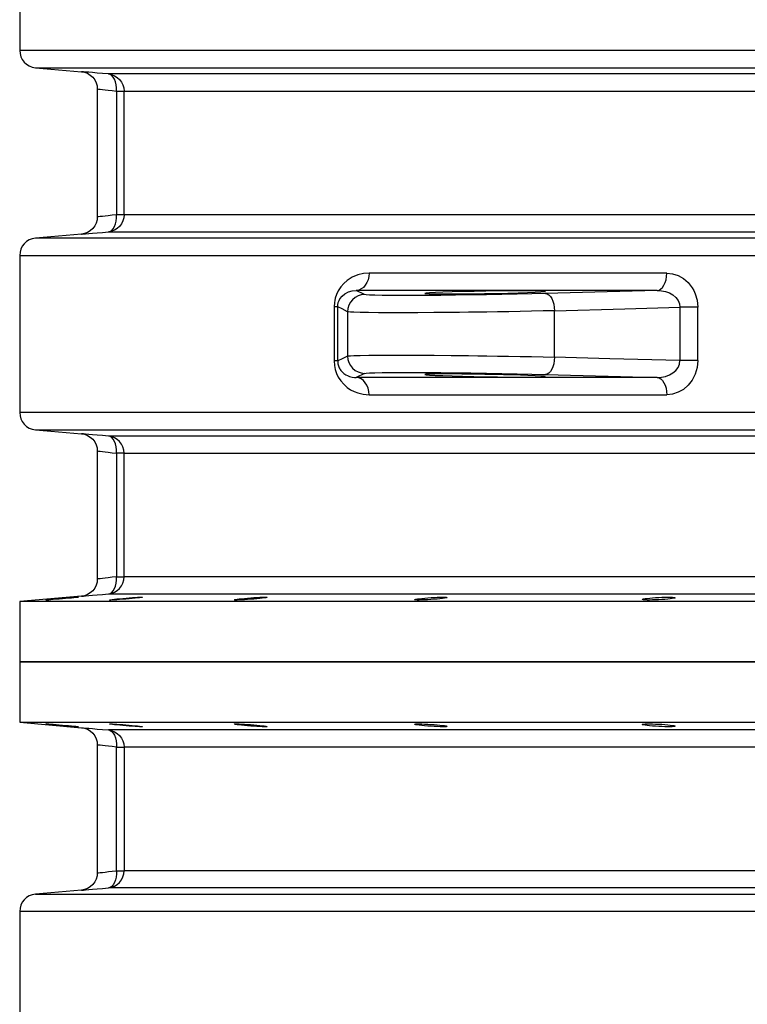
# Model space of a CAD drawing. Header units: millimetres. Extents: x 196 to 1773810, y -221320 to 153872.
# Tile 156 of 256: x 1163075 to 1163496, y -201844 to -201272. Entities that reach past the tile are written whole.
import ezdxf

# ---------------------------------------------------------------- set-up
doc = ezdxf.new("R2010")
doc.units = ezdxf.units.MM
doc.layers.add('00_Основной', color=163, linetype='Continuous', lineweight=40)

msp = doc.modelspace()

# ---------------------------------------------------------------- linework, layer by layer
at = {"layer": '00_Основной', "color": 252, "lineweight": 25, "ltscale": 10}
for p, q in [((1163074.68, -201199.16, 0.2), (1163074.68, -201290.35, 0.2)), ((1163083.81, -201300.31, 0.2), (1163110.55, -201302.64, 0.2)), ((1163119.67, -201312.56, 0.2), (1163119.67, -201386.95, 0.2)), ((1163130.76, -201313.91, 0.2), (1163130.76, -201385.6, 0.2)), ((1163135.18, -201385.6, 0.2), (1163135.18, -201313.91, 0.2)), ((1163110.55, -201396.85, 0.2), (1163083.81, -201399.2, 0.2)), ((1163074.68, -201409.16, 0.2), (1163074.68, -201500.33, 0.2)), ((1163274.53, -201431.9, 0.2), (1163269.68, -201429.51, 0.2)), ((1163256.91, -201439.09, 0.2), (1163256.91, -201470.4, 0.2)), ((1163259, -201470.4, 0.2), (1163259, -201439.09, 0.2)), ((1163264.72, -201441.9, 0.2), (1163264.72, -201467.61, 0.2)), ((1163384.68, -201468.22, 0.2), (1163384.68, -201441.28, 0.2)), ((1163457.3, -201439.29, 0.2), (1163457.3, -201470.22, 0.2)), ((1163467.78, -201470.22, 0.2), (1163467.78, -201439.29, 0.2)), ((1163274.53, -201477.62, 0.2), (1163269.68, -201480, 0.2)), ((1163083.81, -201510.3, 0.2), (1163110.55, -201512.64, 0.2)), ((1163119.67, -201522.56, 0.2), (1163119.67, -201596.95, 0.2)), ((1163130.76, -201523.91, 0.2), (1163130.76, -201595.58, 0.2)), ((1163135.18, -201595.58, 0.2), (1163135.18, -201523.91, 0.2)), ((1163110.55, -201606.86, 0.2), (1163074.68, -201610, 0.2)), ((1163074.68, -201610, 0.2), (1163074.68, -201645, 0.2)), ((1163074.68, -201645, 0.2), (1163074.68, -201680, 0.2)), ((1163074.68, -201680, 0.2), (1163110.55, -201683.14, 0.2)), ((1163110.55, -201777.36, 0.2), (1163083.81, -201779.7, 0.2)), ((1163074.68, -201789.67, 0.2), (1163074.68, -201880.84, 0.2))]:
    msp.add_line(p, q, dxfattribs=at)
at = {"layer": '00_Основной', "color": 252, "lineweight": 25, "ltscale": 10, "elevation": 0.2}
for points in [[(1163074.68, -201290.35), (1163074.85, -201292.18), (1163075.35, -201293.96), (1163076.19, -201295.62), (1163077.3, -201297.09), (1163078.67, -201298.33), (1163080.25, -201299.31), (1163081.99, -201299.97), (1163083.81, -201300.31)], [(1163509.68, -201290.35), (1163490.11, -201290.35), (1163470.85, -201290.35), (1163451.91, -201290.35), (1163433.3, -201290.35), (1163415.05, -201290.35), (1163397.17, -201290.35), (1163379.66, -201290.35), (1163362.53, -201290.35), (1163345.81, -201290.35), (1163329.5, -201290.35), (1163313.61, -201290.35), (1163298.14, -201290.35), (1163283.13, -201290.35), (1163268.56, -201290.35), (1163254.47, -201290.35), (1163240.84, -201290.35), (1163227.68, -201290.35), (1163215.04, -201290.35), (1163202.88, -201290.35), (1163191.24, -201290.35), (1163180.1, -201290.35), (1163169.5, -201290.35), (1163159.43, -201290.35), (1163149.89, -201290.35), (1163140.9, -201290.35), (1163132.46, -201290.35), (1163124.57, -201290.35), (1163117.26, -201290.35), (1163110.5, -201290.35), (1163104.32, -201290.35), (1163098.71, -201290.35), (1163093.68, -201290.35), (1163089.24, -201290.35), (1163085.39, -201290.35), (1163082.11, -201290.35), (1163079.45, -201290.35), (1163077.36, -201290.35), (1163075.86, -201290.35), (1163074.97, -201290.35), (1163074.68, -201290.35)], [(1163083.81, -201300.31), (1163084.1, -201300.31), (1163084.98, -201300.31), (1163086.46, -201300.31), (1163088.52, -201300.31), (1163091.17, -201300.31), (1163094.4, -201300.31), (1163098.21, -201300.31), (1163102.62, -201300.31), (1163107.6, -201300.31), (1163113.14, -201300.31), (1163119.25, -201300.31), (1163125.94, -201300.31), (1163133.18, -201300.31), (1163140.98, -201300.31), (1163149.34, -201300.31), (1163158.23, -201300.31), (1163167.67, -201300.31), (1163177.63, -201300.31), (1163188.13, -201300.31), (1163199.14, -201300.31), (1163210.66, -201300.31), (1163222.69, -201300.31), (1163235.2, -201300.31), (1163248.22, -201300.31), (1163261.7, -201300.31), (1163275.65, -201300.31), (1163290.07, -201300.31), (1163304.93, -201300.31), (1163320.22, -201300.31), (1163335.94, -201300.31), (1163352.09, -201300.31), (1163368.64, -201300.31), (1163385.59, -201300.31), (1163402.92, -201300.31), (1163420.61, -201300.31), (1163438.67, -201300.31), (1163457.07, -201300.31), (1163475.81, -201300.31), (1163494.88, -201300.31), (1163514.24, -201300.31)], [(1163110.55, -201302.64), (1163112.26, -201302.95), (1163113.98, -201303.58), (1163115.61, -201304.56), (1163117.05, -201305.86), (1163118.21, -201307.39), (1163119.04, -201309.1), (1163119.52, -201310.86), (1163119.67, -201312.6)], [(1163126.07, -201303.95), (1163122.66, -201303.67), (1163119.58, -201303.4), (1163116.91, -201303.17), (1163114.67, -201302.99), (1163112.89, -201302.84), (1163111.6, -201302.73), (1163110.82, -201302.66), (1163110.55, -201302.64)], [(1163507.52, -201303.95), (1163489.94, -201303.95), (1163472.65, -201303.95), (1163455.68, -201303.95), (1163439.02, -201303.95), (1163422.7, -201303.95), (1163406.72, -201303.95), (1163391.09, -201303.95), (1163375.82, -201303.95), (1163360.94, -201303.95), (1163346.41, -201303.95), (1163332.3, -201303.95), (1163318.59, -201303.95), (1163305.27, -201303.95), (1163292.38, -201303.95), (1163279.92, -201303.95), (1163267.89, -201303.95), (1163256.3, -201303.95), (1163245.17, -201303.95), (1163234.5, -201303.95), (1163224.28, -201303.95), (1163214.55, -201303.95), (1163205.29, -201303.95), (1163196.51, -201303.95), (1163188.22, -201303.95), (1163180.42, -201303.95), (1163173.13, -201303.95), (1163166.34, -201303.95), (1163160.06, -201303.95), (1163154.3, -201303.95), (1163149.06, -201303.95), (1163144.33, -201303.95), (1163140.14, -201303.95), (1163136.46, -201303.95), (1163133.31, -201303.95), (1163130.7, -201303.95), (1163128.62, -201303.95), (1163127.07, -201303.95), (1163126.07, -201303.95)], [(1163126.07, -201303.95), (1163127.89, -201304.29), (1163129.61, -201304.95), (1163131.19, -201305.91), (1163132.56, -201307.17), (1163133.68, -201308.64), (1163134.51, -201310.28), (1163135.02, -201312.08), (1163135.18, -201313.91)], [(1163130.76, -201313.91), (1163130.77, -201312.04), (1163130.58, -201310.22), (1163130.19, -201308.53), (1163129.64, -201307.04), (1163128.9, -201305.8), (1163128.06, -201304.85), (1163127.08, -201304.23), (1163126.07, -201303.95)], [(1163119.67, -201312.6), (1163119.86, -201312.63), (1163120.41, -201312.68), (1163121.33, -201312.8), (1163122.63, -201312.95), (1163124.14, -201313.13), (1163126, -201313.35), (1163128.21, -201313.61), (1163130.76, -201313.91)], [(1163130.76, -201313.91), (1163131.7, -201313.91), (1163132.55, -201313.91), (1163133.29, -201313.91), (1163133.93, -201313.91), (1163134.44, -201313.91), (1163134.83, -201313.91), (1163135.07, -201313.91), (1163135.18, -201313.91)], [(1163135.18, -201313.91), (1163136.19, -201313.91), (1163137.71, -201313.91), (1163139.77, -201313.91), (1163142.35, -201313.91), (1163145.47, -201313.91), (1163149.1, -201313.91), (1163153.26, -201313.91), (1163157.93, -201313.91), (1163163.11, -201313.91), (1163168.81, -201313.91), (1163175.02, -201313.91), (1163181.74, -201313.91), (1163188.95, -201313.91), (1163196.65, -201313.91), (1163204.84, -201313.91), (1163213.52, -201313.91), (1163222.67, -201313.91), (1163232.31, -201313.91), (1163242.41, -201313.91), (1163252.97, -201313.91), (1163263.98, -201313.91), (1163275.43, -201313.91), (1163287.33, -201313.91), (1163299.65, -201313.91), (1163312.39, -201313.91), (1163325.56, -201313.91), (1163339.12, -201313.91), (1163353.09, -201313.91), (1163367.44, -201313.91), (1163382.17, -201313.91), (1163397.26, -201313.91), (1163412.72, -201313.91), (1163428.53, -201313.91), (1163444.66, -201313.91), (1163461.12, -201313.91), (1163477.92, -201313.91), (1163495, -201313.91), (1163512.39, -201313.91)], [(1163119.67, -201386.91), (1163119.52, -201388.63), (1163119.04, -201390.41), (1163118.21, -201392.12), (1163117.05, -201393.65), (1163115.61, -201394.95), (1163113.98, -201395.92), (1163112.26, -201396.56), (1163110.55, -201396.85)], [(1163130.76, -201385.6), (1163128.21, -201385.89), (1163126.01, -201386.16), (1163124.15, -201386.37), (1163122.63, -201386.56), (1163121.34, -201386.71), (1163120.41, -201386.81), (1163119.86, -201386.88), (1163119.67, -201386.91), (1163119.67, -201386.91)], [(1163135.18, -201385.6), (1163135.02, -201387.43), (1163134.51, -201389.21), (1163133.68, -201390.87), (1163132.56, -201392.34), (1163131.19, -201393.58), (1163129.61, -201394.56), (1163127.89, -201395.22), (1163126.07, -201395.56)], [(1163126.07, -201395.56), (1163127.08, -201395.28), (1163128.06, -201394.66), (1163128.9, -201393.7), (1163129.64, -201392.46), (1163130.19, -201390.97), (1163130.58, -201389.29), (1163130.77, -201387.47), (1163130.76, -201385.6)], [(1163135.18, -201385.6), (1163135.07, -201385.6), (1163134.83, -201385.6), (1163134.44, -201385.6), (1163133.93, -201385.6), (1163133.29, -201385.6), (1163132.55, -201385.6), (1163131.7, -201385.6), (1163130.76, -201385.6)], [(1163512.39, -201385.6), (1163495, -201385.6), (1163477.92, -201385.6), (1163461.12, -201385.6), (1163444.66, -201385.6), (1163428.53, -201385.6), (1163412.72, -201385.6), (1163397.26, -201385.6), (1163382.17, -201385.6), (1163367.44, -201385.6), (1163353.09, -201385.6), (1163339.12, -201385.6), (1163325.56, -201385.6), (1163312.39, -201385.6), (1163299.65, -201385.6), (1163287.33, -201385.6), (1163275.43, -201385.6), (1163263.98, -201385.6), (1163252.97, -201385.6), (1163242.41, -201385.6), (1163232.31, -201385.6), (1163222.67, -201385.6), (1163213.52, -201385.6), (1163204.84, -201385.6), (1163196.65, -201385.6), (1163188.95, -201385.6), (1163181.74, -201385.6), (1163175.02, -201385.6), (1163168.81, -201385.6), (1163163.11, -201385.6), (1163157.93, -201385.6), (1163153.26, -201385.6), (1163149.1, -201385.6), (1163145.47, -201385.6), (1163142.35, -201385.6), (1163139.77, -201385.6), (1163137.71, -201385.6), (1163136.19, -201385.6), (1163135.18, -201385.6)], [(1163110.55, -201396.85), (1163110.55, -201396.85), (1163110.82, -201396.84), (1163111.59, -201396.77), (1163112.89, -201396.67), (1163114.68, -201396.52), (1163116.91, -201396.34), (1163119.58, -201396.11), (1163122.66, -201395.84), (1163126.07, -201395.56)], [(1163126.07, -201395.56), (1163127.07, -201395.56), (1163128.62, -201395.56), (1163130.7, -201395.56), (1163133.31, -201395.56), (1163136.46, -201395.56), (1163140.14, -201395.56), (1163144.33, -201395.56), (1163149.06, -201395.56), (1163154.3, -201395.56), (1163160.06, -201395.56), (1163166.34, -201395.56), (1163173.13, -201395.56), (1163180.42, -201395.56), (1163188.22, -201395.56), (1163196.51, -201395.56), (1163205.29, -201395.56), (1163214.55, -201395.56), (1163224.28, -201395.56), (1163234.5, -201395.56), (1163245.17, -201395.56), (1163256.3, -201395.56), (1163267.89, -201395.56), (1163279.92, -201395.56), (1163292.38, -201395.56), (1163305.27, -201395.56), (1163318.59, -201395.56), (1163332.3, -201395.56), (1163346.41, -201395.56), (1163360.94, -201395.56), (1163375.82, -201395.56), (1163391.09, -201395.56), (1163406.72, -201395.56), (1163422.7, -201395.56), (1163439.02, -201395.56), (1163455.68, -201395.56), (1163472.65, -201395.56), (1163489.94, -201395.56), (1163507.52, -201395.56)], [(1163083.81, -201399.2), (1163081.99, -201399.54), (1163080.25, -201400.2), (1163078.67, -201401.16), (1163077.3, -201402.4), (1163076.19, -201403.88), (1163075.35, -201405.54), (1163074.85, -201407.33), (1163074.68, -201409.16)], [(1163512.46, -201399.2), (1163493.03, -201399.2), (1163473.92, -201399.2), (1163455.13, -201399.2), (1163436.67, -201399.2), (1163418.58, -201399.2), (1163400.84, -201399.2), (1163383.47, -201399.2), (1163366.51, -201399.2), (1163349.93, -201399.2), (1163333.77, -201399.2), (1163318.03, -201399.2), (1163302.73, -201399.2), (1163287.87, -201399.2), (1163273.46, -201399.2), (1163259.52, -201399.2), (1163246.04, -201399.2), (1163233.06, -201399.2), (1163220.57, -201399.2), (1163208.57, -201399.2), (1163197.09, -201399.2), (1163186.13, -201399.2), (1163175.68, -201399.2), (1163165.78, -201399.2), (1163156.39, -201399.2), (1163147.58, -201399.2), (1163139.3, -201399.2), (1163131.59, -201399.2), (1163124.43, -201399.2), (1163117.84, -201399.2), (1163111.81, -201399.2), (1163106.38, -201399.2), (1163101.52, -201399.2), (1163097.24, -201399.2), (1163093.56, -201399.2), (1163090.45, -201399.2), (1163087.94, -201399.2), (1163086.02, -201399.2), (1163084.69, -201399.2), (1163083.96, -201399.2), (1163083.81, -201399.2)], [(1163074.68, -201409.16), (1163074.83, -201409.16), (1163075.58, -201409.16), (1163076.92, -201409.16), (1163078.85, -201409.16), (1163081.39, -201409.16), (1163084.54, -201409.16), (1163088.26, -201409.16), (1163092.58, -201409.16), (1163097.51, -201409.16), (1163103, -201409.16), (1163109.08, -201409.16), (1163115.74, -201409.16), (1163122.98, -201409.16), (1163130.77, -201409.16), (1163139.14, -201409.16), (1163148.06, -201409.16), (1163157.52, -201409.16), (1163167.54, -201409.16), (1163178.09, -201409.16), (1163189.17, -201409.16), (1163200.79, -201409.16), (1163212.91, -201409.16), (1163225.54, -201409.16), (1163238.66, -201409.16), (1163252.26, -201409.16), (1163266.36, -201409.16), (1163280.91, -201409.16), (1163295.94, -201409.16), (1163311.4, -201409.16), (1163327.31, -201409.16), (1163343.65, -201409.16), (1163360.38, -201409.16), (1163377.54, -201409.16), (1163395.08, -201409.16), (1163413, -201409.16), (1163431.31, -201409.16), (1163449.95, -201409.16), (1163468.94, -201409.16), (1163488.26, -201409.16), (1163507.89, -201409.16)], [(1163277.15, -201419.5), (1163273.86, -201419.77), (1163270.66, -201420.54), (1163267.44, -201421.88), (1163264.53, -201423.75), (1163262.51, -201425.52), (1163260.77, -201427.52), (1163259.34, -201429.73), (1163258.33, -201431.82), (1163257.58, -201434.07), (1163257.29, -201435.32), (1163257.07, -201436.58), (1163256.91, -201439.09)], [(1163277.15, -201419.5), (1163277.02, -201421.42), (1163276.59, -201423.27), (1163275.9, -201424.98), (1163274.98, -201426.49), (1163273.86, -201427.73), (1163272.56, -201428.68), (1163271.16, -201429.27), (1163269.68, -201429.51)], [(1163449.74, -201419.5), (1163435.02, -201419.5), (1163420.51, -201419.5), (1163406.23, -201419.5), (1163392.19, -201419.5), (1163378.39, -201419.5), (1163364.82, -201419.5), (1163351.51, -201419.5), (1163338.44, -201419.5), (1163325.64, -201419.5), (1163313.11, -201419.5), (1163300.85, -201419.5), (1163288.86, -201419.5), (1163277.15, -201419.5)], [(1163444.19, -201429.51), (1163445.28, -201429.27), (1163446.32, -201428.68), (1163447.28, -201427.73), (1163448.11, -201426.49), (1163448.8, -201424.98), (1163449.31, -201423.27), (1163449.62, -201421.42), (1163449.74, -201419.5)], [(1163449.74, -201419.5), (1163453.1, -201419.86), (1163456.34, -201420.9), (1163459.43, -201422.62), (1163462.15, -201424.98), (1163464.51, -201427.96), (1163465.47, -201429.62), (1163466.27, -201431.4), (1163467.4, -201435.25), (1163467.78, -201439.29)], [(1163259, -201439.09), (1163259.08, -201437.81), (1163259.35, -201436.56), (1163259.76, -201435.44), (1163260.28, -201434.42), (1163261.56, -201432.76), (1163263.03, -201431.48), (1163265.16, -201430.33), (1163267.39, -201429.69), (1163269.68, -201429.51)], [(1163274.53, -201431.9), (1163272.61, -201432.12), (1163270.76, -201432.71), (1163269.07, -201433.64), (1163267.59, -201434.89), (1163266.38, -201436.4), (1163265.47, -201438.12), (1163264.91, -201439.97), (1163264.72, -201441.9)], [(1163444.19, -201429.51), (1163429.3, -201429.51), (1163414.64, -201429.51), (1163400.2, -201429.51), (1163386.01, -201429.51), (1163372.04, -201429.51), (1163358.32, -201429.51), (1163344.86, -201429.51), (1163331.65, -201429.51), (1163318.71, -201429.51), (1163306.04, -201429.51), (1163293.64, -201429.51), (1163281.52, -201429.51), (1163269.68, -201429.51)], [(1163379.52, -201431.29), (1163371.45, -201431.5), (1163362.98, -201431.7), (1163354.16, -201431.87), (1163345.16, -201432.04), (1163336.17, -201432.16), (1163327.29, -201432.28), (1163318.76, -201432.36), (1163310.6, -201432.42), (1163303.01, -201432.44), (1163296.12, -201432.44), (1163290.03, -201432.43), (1163284.82, -201432.38), (1163280.61, -201432.29), (1163277.47, -201432.17), (1163275.43, -201432.05), (1163274.53, -201431.9)], [(1163444.19, -201429.51), (1163407.98, -201430.5), (1163379.52, -201431.29)], [(1163379.52, -201431.29), (1163380.49, -201431.5), (1163381.44, -201432.08), (1163382.31, -201433.01), (1163383.09, -201434.25), (1163383.72, -201435.76), (1163384.22, -201437.48), (1163384.54, -201439.34), (1163384.68, -201441.28)], [(1163444.19, -201429.51), (1163446.63, -201429.66), (1163449, -201430.14), (1163451.23, -201430.98), (1163453.25, -201432.14), (1163454.95, -201433.6), (1163456.26, -201435.32), (1163457.04, -201437.25), (1163457.3, -201439.29)], [(1163259, -201439.09), (1163258.94, -201439.09), (1163258.81, -201439.09), (1163258.64, -201439.09), (1163258.4, -201439.09), (1163258.11, -201439.09), (1163257.76, -201439.09), (1163257.36, -201439.09), (1163256.91, -201439.09)], [(1163264.72, -201441.9), (1163261.51, -201440.28), (1163259, -201439.09)], [(1163384.68, -201441.28), (1163378.06, -201441.43), (1163371.37, -201441.58), (1163364.69, -201441.72), (1163358.1, -201441.83), (1163351.62, -201441.93), (1163345.34, -201442.03), (1163340.14, -201442.1), (1163334.86, -201442.17), (1163329.66, -201442.22), (1163324.57, -201442.28), (1163314.74, -201442.36), (1163305.51, -201442.42), (1163297.02, -201442.45), (1163289.38, -201442.45), (1163282.68, -201442.42), (1163276.83, -201442.36), (1163271.99, -201442.3), (1163268.28, -201442.18), (1163266.49, -201442.1), (1163265.3, -201442), (1163264.72, -201441.9)], [(1163384.68, -201441.28), (1163425.35, -201440.16), (1163457.3, -201439.29)], [(1163467.78, -201439.29), (1163466.58, -201439.29), (1163465.3, -201439.29), (1163463.96, -201439.29), (1163462.59, -201439.29), (1163461.21, -201439.29), (1163459.85, -201439.29), (1163458.54, -201439.29), (1163457.3, -201439.29)], [(1163264.72, -201467.61), (1163265.29, -201467.49), (1163266.49, -201467.41), (1163268.28, -201467.33), (1163272.04, -201467.22), (1163276.97, -201467.13), (1163282.97, -201467.09), (1163289.9, -201467.06), (1163297.6, -201467.06), (1163305.93, -201467.09), (1163315, -201467.14), (1163324.7, -201467.23), (1163329.75, -201467.28), (1163334.9, -201467.34), (1163340.14, -201467.41), (1163345.34, -201467.48), (1163351.62, -201467.57), (1163358.08, -201467.68), (1163364.69, -201467.79), (1163371.37, -201467.92), (1163378.06, -201468.06), (1163384.68, -201468.22)], [(1163256.91, -201470.4), (1163257.07, -201472.99), (1163257.58, -201475.43), (1163258.35, -201477.7), (1163259.32, -201479.74), (1163260.77, -201481.98), (1163262.49, -201483.96), (1163264.5, -201485.74), (1163266.46, -201487.07), (1163268.51, -201488.14), (1163270.64, -201488.96), (1163273.84, -201489.74), (1163277.15, -201489.99)], [(1163259, -201470.4), (1163258.94, -201470.4), (1163258.81, -201470.4), (1163258.64, -201470.4), (1163258.4, -201470.4), (1163258.11, -201470.4), (1163257.76, -201470.4), (1163257.36, -201470.4), (1163256.91, -201470.4)], [(1163264.72, -201467.61), (1163261.51, -201469.23), (1163259, -201470.4)], [(1163259, -201470.4), (1163259.02, -201471.26), (1163259.15, -201472.12), (1163259.28, -201472.69), (1163259.45, -201473.26), (1163259.64, -201473.8), (1163259.9, -201474.36), (1163260.18, -201474.89), (1163260.5, -201475.43), (1163260.87, -201475.95), (1163261.22, -201476.39), (1163261.64, -201476.82), (1163262.07, -201477.25), (1163262.57, -201477.67), (1163263.1, -201478.07), (1163263.68, -201478.43), (1163264.63, -201478.94), (1163265.88, -201479.44), (1163267.42, -201479.82), (1163268.72, -201479.97), (1163269.68, -201480)], [(1163264.72, -201467.61), (1163264.91, -201469.54), (1163265.47, -201471.39), (1163266.38, -201473.11), (1163267.59, -201474.61), (1163269.07, -201475.86), (1163270.76, -201476.8), (1163272.61, -201477.39), (1163274.53, -201477.62)], [(1163384.68, -201468.22), (1163384.54, -201470.16), (1163384.22, -201472.03), (1163383.72, -201473.75), (1163383.09, -201475.26), (1163382.31, -201476.5), (1163381.44, -201477.43), (1163380.49, -201478.01), (1163379.52, -201478.22)], [(1163457.3, -201470.22), (1163416.63, -201469.1), (1163384.68, -201468.22)], [(1163444.19, -201480), (1163446.63, -201479.84), (1163449, -201479.35), (1163451.24, -201478.52), (1163453.25, -201477.36), (1163454.95, -201475.91), (1163456.26, -201474.18), (1163457.06, -201472.25), (1163457.3, -201470.22)], [(1163467.78, -201470.22), (1163467.4, -201474.26), (1163466.27, -201478.12), (1163464.51, -201481.56), (1163462.15, -201484.54), (1163459.42, -201486.88), (1163456.34, -201488.61), (1163453.1, -201489.65), (1163449.74, -201489.99)], [(1163467.78, -201470.22), (1163466.58, -201470.22), (1163465.3, -201470.22), (1163463.96, -201470.22), (1163462.59, -201470.22), (1163461.21, -201470.22), (1163459.85, -201470.22), (1163458.54, -201470.22), (1163457.3, -201470.22)], [(1163274.53, -201477.62), (1163275.43, -201477.46), (1163277.47, -201477.32), (1163280.61, -201477.22), (1163284.82, -201477.14), (1163290.03, -201477.08), (1163296.12, -201477.05), (1163303.01, -201477.05), (1163310.6, -201477.09), (1163318.76, -201477.15), (1163327.29, -201477.23), (1163336.17, -201477.35), (1163345.16, -201477.47), (1163354.16, -201477.63), (1163362.98, -201477.81), (1163371.45, -201478.01), (1163379.52, -201478.22)], [(1163379.52, -201478.22), (1163415.74, -201479.22), (1163444.19, -201480)], [(1163444.19, -201480), (1163429.3, -201480), (1163414.64, -201480), (1163400.2, -201480), (1163386.01, -201480), (1163372.04, -201480), (1163358.32, -201480), (1163344.86, -201480), (1163331.65, -201480), (1163318.71, -201480), (1163306.04, -201480), (1163293.64, -201480), (1163281.52, -201480), (1163269.68, -201480)], [(1163277.15, -201489.99), (1163277.02, -201488.07), (1163276.59, -201486.22), (1163275.9, -201484.52), (1163274.98, -201483.02), (1163273.86, -201481.78), (1163272.56, -201480.83), (1163271.16, -201480.24), (1163269.68, -201480)], [(1163444.19, -201480), (1163445.28, -201480.24), (1163446.32, -201480.83), (1163447.28, -201481.78), (1163448.11, -201483.02), (1163448.8, -201484.52), (1163449.31, -201486.22), (1163449.62, -201488.07), (1163449.74, -201489.99)], [(1163277.15, -201489.99), (1163288.86, -201489.99), (1163300.85, -201489.99), (1163313.11, -201489.99), (1163325.64, -201489.99), (1163338.44, -201489.99), (1163351.51, -201489.99), (1163364.82, -201489.99), (1163378.39, -201489.99), (1163392.19, -201489.99), (1163406.23, -201489.99), (1163420.51, -201489.99), (1163435.02, -201489.99), (1163449.74, -201489.99)], [(1163074.68, -201500.33), (1163074.85, -201502.18), (1163075.35, -201503.96), (1163076.19, -201505.62), (1163077.3, -201507.09), (1163078.67, -201508.34), (1163080.25, -201509.31), (1163081.99, -201509.97), (1163083.81, -201510.3)], [(1163507.89, -201500.33), (1163488.26, -201500.33), (1163468.94, -201500.33), (1163449.95, -201500.33), (1163431.31, -201500.33), (1163413, -201500.33), (1163395.08, -201500.33), (1163377.54, -201500.33), (1163360.38, -201500.33), (1163343.65, -201500.33), (1163327.31, -201500.33), (1163311.4, -201500.33), (1163295.94, -201500.33), (1163280.91, -201500.33), (1163266.36, -201500.33), (1163252.26, -201500.33), (1163238.66, -201500.33), (1163225.54, -201500.33), (1163212.91, -201500.33), (1163200.79, -201500.33), (1163189.17, -201500.33), (1163178.09, -201500.33), (1163167.54, -201500.33), (1163157.52, -201500.33), (1163148.06, -201500.33), (1163139.14, -201500.33), (1163130.77, -201500.33), (1163122.98, -201500.33), (1163115.74, -201500.33), (1163109.08, -201500.33), (1163103, -201500.33), (1163097.51, -201500.33), (1163092.58, -201500.33), (1163088.26, -201500.33), (1163084.54, -201500.33), (1163081.39, -201500.33), (1163078.85, -201500.33), (1163076.92, -201500.33), (1163075.58, -201500.33), (1163074.83, -201500.33), (1163074.68, -201500.33)], [(1163083.81, -201510.3), (1163083.96, -201510.3), (1163084.69, -201510.3), (1163086.02, -201510.3), (1163087.94, -201510.3), (1163090.45, -201510.3), (1163093.56, -201510.3), (1163097.24, -201510.3), (1163101.52, -201510.3), (1163106.38, -201510.3), (1163111.81, -201510.3), (1163117.84, -201510.3), (1163124.43, -201510.3), (1163131.59, -201510.3), (1163139.3, -201510.3), (1163147.58, -201510.3), (1163156.39, -201510.3), (1163165.78, -201510.3), (1163175.68, -201510.3), (1163186.13, -201510.3), (1163197.09, -201510.3), (1163208.57, -201510.3), (1163220.57, -201510.3), (1163233.06, -201510.3), (1163246.04, -201510.3), (1163259.52, -201510.3), (1163273.46, -201510.3), (1163287.87, -201510.3), (1163302.73, -201510.3), (1163318.03, -201510.3), (1163333.77, -201510.3), (1163349.93, -201510.3), (1163366.51, -201510.3), (1163383.47, -201510.3), (1163400.84, -201510.3), (1163418.58, -201510.3), (1163436.67, -201510.3), (1163455.13, -201510.3), (1163473.92, -201510.3), (1163493.03, -201510.3), (1163512.46, -201510.3)], [(1163110.55, -201512.64), (1163112.26, -201512.95), (1163113.98, -201513.58), (1163115.61, -201514.56), (1163117.05, -201515.84), (1163118.21, -201517.39), (1163119.04, -201519.1), (1163119.52, -201520.86), (1163119.67, -201522.6)], [(1163126.07, -201513.95), (1163122.66, -201513.67), (1163119.59, -201513.4), (1163116.91, -201513.18), (1163114.67, -201512.99), (1163112.89, -201512.84), (1163111.6, -201512.72), (1163110.82, -201512.67), (1163110.55, -201512.64)], [(1163507.52, -201513.95), (1163489.94, -201513.95), (1163472.65, -201513.95), (1163455.68, -201513.95), (1163439.02, -201513.95), (1163422.7, -201513.95), (1163406.72, -201513.95), (1163391.09, -201513.95), (1163375.82, -201513.95), (1163360.94, -201513.95), (1163346.41, -201513.95), (1163332.3, -201513.95), (1163318.59, -201513.95), (1163305.27, -201513.95), (1163292.38, -201513.95), (1163279.92, -201513.95), (1163267.89, -201513.95), (1163256.3, -201513.95), (1163245.17, -201513.95), (1163234.5, -201513.95), (1163224.28, -201513.95), (1163214.55, -201513.95), (1163205.29, -201513.95), (1163196.51, -201513.95), (1163188.22, -201513.95), (1163180.42, -201513.95), (1163173.13, -201513.95), (1163166.34, -201513.95), (1163160.06, -201513.95), (1163154.3, -201513.95), (1163149.06, -201513.95), (1163144.33, -201513.95), (1163140.14, -201513.95), (1163136.46, -201513.95), (1163133.31, -201513.95), (1163130.7, -201513.95), (1163128.62, -201513.95), (1163127.07, -201513.95), (1163126.07, -201513.95)], [(1163135.18, -201523.91), (1163135.02, -201522.08), (1163134.51, -201520.29), (1163133.68, -201518.64), (1163132.56, -201517.15), (1163131.19, -201515.91), (1163129.61, -201514.95), (1163127.89, -201514.29), (1163126.07, -201513.95)], [(1163130.76, -201523.91), (1163130.77, -201522.04), (1163130.58, -201520.22), (1163130.19, -201518.53), (1163129.64, -201517.04), (1163128.9, -201515.8), (1163128.06, -201514.85), (1163127.08, -201514.23), (1163126.07, -201513.95)], [(1163119.67, -201522.6), (1163119.86, -201522.63), (1163120.41, -201522.68), (1163121.33, -201522.8), (1163122.63, -201522.95), (1163124.14, -201523.12), (1163126, -201523.35), (1163128.21, -201523.62), (1163130.76, -201523.91)], [(1163135.18, -201523.91), (1163135.07, -201523.91), (1163134.83, -201523.91), (1163134.44, -201523.91), (1163133.93, -201523.91), (1163133.29, -201523.91), (1163132.55, -201523.91), (1163131.7, -201523.91), (1163130.76, -201523.91)], [(1163135.18, -201523.91), (1163136.19, -201523.91), (1163137.71, -201523.91), (1163139.77, -201523.91), (1163142.35, -201523.91), (1163145.47, -201523.91), (1163149.1, -201523.91), (1163153.26, -201523.91), (1163157.93, -201523.91), (1163163.11, -201523.91), (1163168.81, -201523.91), (1163175.02, -201523.91), (1163181.74, -201523.91), (1163188.95, -201523.91), (1163196.65, -201523.91), (1163204.84, -201523.91), (1163213.52, -201523.91), (1163222.67, -201523.91), (1163232.31, -201523.91), (1163242.41, -201523.91), (1163252.97, -201523.91), (1163263.98, -201523.91), (1163275.43, -201523.91), (1163287.33, -201523.91), (1163299.65, -201523.91), (1163312.39, -201523.91), (1163325.56, -201523.91), (1163339.12, -201523.91), (1163353.09, -201523.91), (1163367.44, -201523.91), (1163382.17, -201523.91), (1163397.26, -201523.91), (1163412.72, -201523.91), (1163428.53, -201523.91), (1163444.66, -201523.91), (1163461.12, -201523.91), (1163477.92, -201523.91), (1163495, -201523.91), (1163512.39, -201523.91)], [(1163119.67, -201596.9), (1163119.52, -201598.63), (1163119.04, -201600.4), (1163118.21, -201602.12), (1163117.05, -201603.66), (1163115.61, -201604.95), (1163113.98, -201605.93), (1163112.26, -201606.56), (1163110.55, -201606.86)], [(1163130.76, -201595.58), (1163128.21, -201595.89), (1163126.01, -201596.15), (1163124.15, -201596.37), (1163122.63, -201596.56), (1163121.34, -201596.71), (1163120.41, -201596.81), (1163119.86, -201596.88), (1163119.67, -201596.9), (1163119.67, -201596.9)], [(1163126.07, -201605.54), (1163127.89, -201605.22), (1163129.61, -201604.56), (1163131.19, -201603.58), (1163132.56, -201602.34), (1163133.68, -201600.88), (1163134.51, -201599.21), (1163135.02, -201597.43), (1163135.18, -201595.58)], [(1163126.07, -201605.54), (1163127.08, -201605.28), (1163128.06, -201604.66), (1163128.9, -201603.7), (1163129.64, -201602.46), (1163130.19, -201600.97), (1163130.58, -201599.3), (1163130.77, -201597.48), (1163130.76, -201595.58)], [(1163130.76, -201595.58), (1163131.7, -201595.58), (1163132.55, -201595.58), (1163133.29, -201595.58), (1163133.93, -201595.58), (1163134.44, -201595.58), (1163134.83, -201595.58), (1163135.07, -201595.58), (1163135.18, -201595.58)], [(1163512.39, -201595.58), (1163495, -201595.58), (1163477.92, -201595.58), (1163461.12, -201595.58), (1163444.66, -201595.58), (1163428.53, -201595.58), (1163412.72, -201595.58), (1163397.26, -201595.58), (1163382.17, -201595.58), (1163367.44, -201595.58), (1163353.09, -201595.58), (1163339.12, -201595.58), (1163325.56, -201595.58), (1163312.39, -201595.58), (1163299.65, -201595.58), (1163287.33, -201595.58), (1163275.43, -201595.58), (1163263.98, -201595.58), (1163252.97, -201595.58), (1163242.41, -201595.58), (1163232.31, -201595.58), (1163222.67, -201595.58), (1163213.52, -201595.58), (1163204.84, -201595.58), (1163196.65, -201595.58), (1163188.95, -201595.58), (1163181.74, -201595.58), (1163175.02, -201595.58), (1163168.81, -201595.58), (1163163.11, -201595.58), (1163157.93, -201595.58), (1163153.26, -201595.58), (1163149.1, -201595.58), (1163145.47, -201595.58), (1163142.35, -201595.58), (1163139.77, -201595.58), (1163137.71, -201595.58), (1163136.19, -201595.58), (1163135.18, -201595.58)], [(1163509.68, -201610), (1163490.11, -201610), (1163470.85, -201610), (1163451.91, -201610), (1163433.3, -201610), (1163415.05, -201610), (1163397.17, -201610), (1163379.66, -201610), (1163362.53, -201610), (1163345.81, -201610), (1163329.5, -201610), (1163313.61, -201610), (1163298.14, -201610), (1163283.13, -201610), (1163268.56, -201610), (1163254.47, -201610), (1163240.84, -201610), (1163227.68, -201610), (1163215.04, -201610), (1163202.88, -201610), (1163191.24, -201610), (1163180.1, -201610), (1163169.5, -201610), (1163159.43, -201610), (1163149.89, -201610), (1163140.9, -201610), (1163132.46, -201610), (1163124.57, -201610), (1163117.26, -201610), (1163110.5, -201610), (1163104.32, -201610), (1163098.71, -201610), (1163093.68, -201610), (1163089.24, -201610), (1163085.39, -201610), (1163082.11, -201610), (1163079.45, -201610), (1163077.36, -201610), (1163075.86, -201610), (1163074.97, -201610), (1163074.68, -201610)], [(1163110.55, -201606.86), (1163110.55, -201606.86), (1163110.82, -201606.84), (1163111.59, -201606.77), (1163112.89, -201606.66), (1163114.68, -201606.52), (1163116.91, -201606.32), (1163119.58, -201606.1), (1163122.66, -201605.84), (1163126.07, -201605.54)], [(1163126.07, -201605.54), (1163127.07, -201605.54), (1163128.62, -201605.54), (1163130.7, -201605.54), (1163133.31, -201605.54), (1163136.46, -201605.54), (1163140.14, -201605.54), (1163144.33, -201605.54), (1163149.06, -201605.54), (1163154.3, -201605.54), (1163160.06, -201605.54), (1163166.34, -201605.54), (1163173.13, -201605.54), (1163180.42, -201605.54), (1163188.22, -201605.54), (1163196.51, -201605.54), (1163205.29, -201605.54), (1163214.55, -201605.54), (1163224.28, -201605.54), (1163234.5, -201605.54), (1163245.17, -201605.54), (1163256.3, -201605.54), (1163267.89, -201605.54), (1163279.92, -201605.54), (1163292.38, -201605.54), (1163305.27, -201605.54), (1163318.59, -201605.54), (1163332.3, -201605.54), (1163346.41, -201605.54), (1163360.94, -201605.54), (1163375.82, -201605.54), (1163391.09, -201605.54), (1163406.72, -201605.54), (1163422.7, -201605.54), (1163439.02, -201605.54), (1163455.68, -201605.54), (1163472.65, -201605.54), (1163489.94, -201605.54), (1163507.52, -201605.54)], [(1163509.68, -201645), (1163490.11, -201645), (1163470.85, -201645), (1163451.91, -201645), (1163433.3, -201645), (1163415.05, -201645), (1163397.17, -201645), (1163379.66, -201645), (1163362.53, -201645), (1163345.81, -201645), (1163329.5, -201645), (1163313.61, -201645), (1163298.14, -201645), (1163283.13, -201645), (1163268.56, -201645), (1163254.47, -201645), (1163240.84, -201645), (1163227.68, -201645), (1163215.04, -201645), (1163202.88, -201645), (1163191.24, -201645), (1163180.1, -201645), (1163169.5, -201645), (1163159.43, -201645), (1163149.89, -201645), (1163140.9, -201645), (1163132.46, -201645), (1163124.57, -201645), (1163117.26, -201645), (1163110.5, -201645), (1163104.32, -201645), (1163098.71, -201645), (1163093.68, -201645), (1163089.24, -201645), (1163085.39, -201645), (1163082.11, -201645), (1163079.45, -201645), (1163077.36, -201645), (1163075.86, -201645), (1163074.97, -201645), (1163074.68, -201645)], [(1163074.68, -201645), (1163074.97, -201645), (1163075.86, -201645), (1163077.36, -201645), (1163079.45, -201645), (1163082.11, -201645), (1163085.39, -201645), (1163089.24, -201645), (1163093.68, -201645), (1163098.71, -201645), (1163104.32, -201645), (1163110.5, -201645), (1163117.26, -201645), (1163124.57, -201645), (1163132.46, -201645), (1163140.9, -201645), (1163149.89, -201645), (1163159.43, -201645), (1163169.5, -201645), (1163180.1, -201645), (1163191.24, -201645), (1163202.88, -201645), (1163215.04, -201645), (1163227.68, -201645), (1163240.84, -201645), (1163254.47, -201645), (1163268.56, -201645), (1163283.13, -201645), (1163298.14, -201645), (1163313.61, -201645), (1163329.5, -201645), (1163345.81, -201645), (1163362.53, -201645), (1163379.66, -201645), (1163397.17, -201645), (1163415.05, -201645), (1163433.3, -201645), (1163451.91, -201645), (1163470.85, -201645), (1163490.11, -201645), (1163509.68, -201645)], [(1163074.68, -201680), (1163074.97, -201680), (1163075.86, -201680), (1163077.36, -201680), (1163079.45, -201680), (1163082.11, -201680), (1163085.39, -201680), (1163089.24, -201680), (1163093.68, -201680), (1163098.71, -201680), (1163104.32, -201680), (1163110.5, -201680), (1163117.26, -201680), (1163124.57, -201680), (1163132.46, -201680), (1163140.9, -201680), (1163149.89, -201680), (1163159.43, -201680), (1163169.5, -201680), (1163180.1, -201680), (1163191.24, -201680), (1163202.88, -201680), (1163215.04, -201680), (1163227.68, -201680), (1163240.84, -201680), (1163254.47, -201680), (1163268.56, -201680), (1163283.13, -201680), (1163298.14, -201680), (1163313.61, -201680), (1163329.5, -201680), (1163345.81, -201680), (1163362.53, -201680), (1163379.66, -201680), (1163397.17, -201680), (1163415.05, -201680), (1163433.3, -201680), (1163451.91, -201680), (1163470.85, -201680), (1163490.11, -201680), (1163509.68, -201680)], [(1163106.09, -201682.4), (1163104.66, -201682.28), (1163103.01, -201682.14), (1163101.23, -201682), (1163099.4, -201681.84), (1163097.56, -201681.67), (1163095.76, -201681.52), (1163094.11, -201681.36), (1163092.67, -201681.24), (1163091.48, -201681.11), (1163090.59, -201681.03), (1163090.03, -201680.96), (1163089.83, -201680.93), (1163090, -201680.93), (1163090.54, -201680.96), (1163091.41, -201681.01), (1163092.57, -201681.1), (1163094, -201681.21), (1163095.64, -201681.35), (1163097.44, -201681.49), (1163099.26, -201681.65), (1163101.11, -201681.82), (1163102.88, -201681.97), (1163104.55, -201682.13), (1163105.99, -201682.27), (1163107.19, -201682.38), (1163108.08, -201682.48), (1163108.64, -201682.54), (1163108.84, -201682.58), (1163108.82, -201682.58)], [(1163108.67, -201682.58), (1163108.13, -201682.55), (1163107.26, -201682.49), (1163106.09, -201682.4)], [(1163110.55, -201683.14), (1163112.26, -201683.44), (1163113.98, -201684.08), (1163115.61, -201685.05), (1163117.05, -201686.35), (1163118.21, -201687.9), (1163119.04, -201689.6), (1163119.52, -201691.37), (1163119.67, -201693.1)], [(1163110.55, -201683.14), (1163110.55, -201683.14), (1163110.82, -201683.16), (1163111.6, -201683.23), (1163112.89, -201683.34), (1163114.67, -201683.48), (1163116.91, -201683.68), (1163119.59, -201683.9), (1163122.66, -201684.16), (1163126.07, -201684.46)], [(1163507.52, -201684.46), (1163489.94, -201684.46), (1163472.65, -201684.46), (1163455.68, -201684.46), (1163439.02, -201684.46), (1163422.7, -201684.46), (1163406.72, -201684.46), (1163391.09, -201684.46), (1163375.82, -201684.46), (1163360.94, -201684.46), (1163346.41, -201684.46), (1163332.3, -201684.46), (1163318.59, -201684.46), (1163305.27, -201684.46), (1163292.38, -201684.46), (1163279.92, -201684.46), (1163267.89, -201684.46), (1163256.3, -201684.46), (1163245.17, -201684.46), (1163234.5, -201684.46), (1163224.28, -201684.46), (1163214.55, -201684.46), (1163205.29, -201684.46), (1163196.51, -201684.46), (1163188.22, -201684.46), (1163180.42, -201684.46), (1163173.13, -201684.46), (1163166.34, -201684.46), (1163160.06, -201684.46), (1163154.3, -201684.46), (1163149.06, -201684.46), (1163144.33, -201684.46), (1163140.14, -201684.46), (1163136.46, -201684.46), (1163133.31, -201684.46), (1163130.7, -201684.46), (1163128.62, -201684.46), (1163127.07, -201684.46), (1163126.07, -201684.46)], [(1163126.07, -201684.46), (1163127.89, -201684.78), (1163129.61, -201685.44), (1163131.19, -201686.42), (1163132.56, -201687.66), (1163133.68, -201689.14), (1163134.51, -201690.79), (1163135.02, -201692.57), (1163135.18, -201694.42)], [(1163126.07, -201684.46), (1163127.08, -201684.72), (1163128.06, -201685.36), (1163128.9, -201686.3), (1163129.64, -201687.54), (1163130.19, -201689.03), (1163130.58, -201690.72), (1163130.77, -201692.53), (1163130.76, -201694.42)], [(1163119.67, -201693.1), (1163119.67, -201730.24), (1163119.67, -201767.4)], [(1163130.76, -201694.42), (1163128.33, -201694.12), (1163126.14, -201693.87), (1163124.24, -201693.64), (1163122.63, -201693.44), (1163121.36, -201693.3), (1163120.42, -201693.19), (1163119.86, -201693.12), (1163119.67, -201693.1), (1163119.67, -201693.1)], [(1163130.76, -201694.42), (1163131.7, -201694.42), (1163132.55, -201694.42), (1163133.29, -201694.42), (1163133.93, -201694.42), (1163134.44, -201694.42), (1163134.83, -201694.42), (1163135.07, -201694.42), (1163135.18, -201694.42)], [(1163130.76, -201766.09), (1163130.76, -201725.96), (1163130.76, -201694.42)], [(1163512.39, -201694.42), (1163495, -201694.42), (1163477.92, -201694.42), (1163461.12, -201694.42), (1163444.66, -201694.42), (1163428.53, -201694.42), (1163412.72, -201694.42), (1163397.26, -201694.42), (1163382.17, -201694.42), (1163367.44, -201694.42), (1163353.09, -201694.42), (1163339.12, -201694.42), (1163325.56, -201694.42), (1163312.39, -201694.42), (1163299.65, -201694.42), (1163287.33, -201694.42), (1163275.43, -201694.42), (1163263.98, -201694.42), (1163252.97, -201694.42), (1163242.41, -201694.42), (1163232.31, -201694.42), (1163222.67, -201694.42), (1163213.52, -201694.42), (1163204.84, -201694.42), (1163196.65, -201694.42), (1163188.95, -201694.42), (1163181.74, -201694.42), (1163175.02, -201694.42), (1163168.81, -201694.42), (1163163.11, -201694.42), (1163157.93, -201694.42), (1163153.26, -201694.42), (1163149.1, -201694.42), (1163145.47, -201694.42), (1163142.35, -201694.42), (1163139.77, -201694.42), (1163137.71, -201694.42), (1163136.19, -201694.42), (1163135.18, -201694.42)], [(1163135.18, -201694.42), (1163135.18, -201734.55), (1163135.18, -201766.09)], [(1163119.67, -201767.4), (1163119.52, -201769.14), (1163119.04, -201770.9), (1163118.21, -201772.61), (1163117.05, -201774.16), (1163115.61, -201775.44), (1163113.98, -201776.43), (1163112.26, -201777.07), (1163110.55, -201777.36)], [(1163119.67, -201767.4), (1163119.86, -201767.37), (1163120.42, -201767.32), (1163121.34, -201767.2), (1163122.61, -201767.05), (1163124.22, -201766.86), (1163126.12, -201766.64), (1163128.33, -201766.38), (1163130.76, -201766.09)], [(1163126.07, -201776.05), (1163127.89, -201775.71), (1163129.61, -201775.06), (1163131.19, -201774.09), (1163132.56, -201772.85), (1163133.68, -201771.36), (1163134.51, -201769.72), (1163135.02, -201767.94), (1163135.18, -201766.09)], [(1163130.76, -201766.09), (1163130.77, -201767.96), (1163130.58, -201769.78), (1163130.19, -201771.46), (1163129.64, -201772.96), (1163128.9, -201774.2), (1163128.06, -201775.15), (1163127.08, -201775.77), (1163126.07, -201776.05)], [(1163130.76, -201766.09), (1163131.7, -201766.09), (1163132.55, -201766.09), (1163133.29, -201766.09), (1163133.93, -201766.09), (1163134.44, -201766.09), (1163134.83, -201766.09), (1163135.07, -201766.09), (1163135.18, -201766.09)], [(1163512.39, -201766.09), (1163495, -201766.09), (1163477.92, -201766.09), (1163461.12, -201766.09), (1163444.66, -201766.09), (1163428.53, -201766.09), (1163412.72, -201766.09), (1163397.26, -201766.09), (1163382.17, -201766.09), (1163367.44, -201766.09), (1163353.09, -201766.09), (1163339.12, -201766.09), (1163325.56, -201766.09), (1163312.39, -201766.09), (1163299.65, -201766.09), (1163287.33, -201766.09), (1163275.43, -201766.09), (1163263.98, -201766.09), (1163252.97, -201766.09), (1163242.41, -201766.09), (1163232.31, -201766.09), (1163222.67, -201766.09), (1163213.52, -201766.09), (1163204.84, -201766.09), (1163196.65, -201766.09), (1163188.95, -201766.09), (1163181.74, -201766.09), (1163175.02, -201766.09), (1163168.81, -201766.09), (1163163.11, -201766.09), (1163157.93, -201766.09), (1163153.26, -201766.09), (1163149.1, -201766.09), (1163145.47, -201766.09), (1163142.35, -201766.09), (1163139.77, -201766.09), (1163137.71, -201766.09), (1163136.19, -201766.09), (1163135.18, -201766.09)], [(1163083.81, -201779.7), (1163081.99, -201780.03), (1163080.25, -201780.69), (1163078.67, -201781.67), (1163077.3, -201782.91), (1163076.19, -201784.39), (1163075.35, -201786.04), (1163074.85, -201787.82), (1163074.68, -201789.67)], [(1163083.81, -201779.7), (1163083.96, -201779.7), (1163084.69, -201779.7), (1163086.02, -201779.7), (1163087.94, -201779.7), (1163090.45, -201779.7), (1163093.56, -201779.7), (1163097.24, -201779.7), (1163101.52, -201779.7), (1163106.38, -201779.7), (1163111.81, -201779.7), (1163117.84, -201779.7), (1163124.43, -201779.7), (1163131.59, -201779.7), (1163139.3, -201779.7), (1163147.58, -201779.7), (1163156.39, -201779.7), (1163165.78, -201779.7), (1163175.68, -201779.7), (1163186.13, -201779.7), (1163197.09, -201779.7), (1163208.57, -201779.7), (1163220.57, -201779.7), (1163233.06, -201779.7), (1163246.04, -201779.7), (1163259.52, -201779.7), (1163273.46, -201779.7), (1163287.87, -201779.7), (1163302.73, -201779.7), (1163318.03, -201779.7), (1163333.77, -201779.7), (1163349.93, -201779.7), (1163366.51, -201779.7), (1163383.47, -201779.7), (1163400.84, -201779.7), (1163418.58, -201779.7), (1163436.67, -201779.7), (1163455.13, -201779.7), (1163473.92, -201779.7), (1163493.03, -201779.7), (1163512.46, -201779.7)], [(1163110.55, -201777.36), (1163110.8, -201777.34), (1163111.59, -201777.28), (1163112.89, -201777.16), (1163114.67, -201777.01), (1163116.91, -201776.83), (1163119.58, -201776.6), (1163122.66, -201776.35), (1163126.07, -201776.05)], [(1163507.52, -201776.05), (1163489.94, -201776.05), (1163472.65, -201776.05), (1163455.68, -201776.05), (1163439.02, -201776.05), (1163422.7, -201776.05), (1163406.72, -201776.05), (1163391.09, -201776.05), (1163375.82, -201776.05), (1163360.94, -201776.05), (1163346.41, -201776.05), (1163332.3, -201776.05), (1163318.59, -201776.05), (1163305.27, -201776.05), (1163292.38, -201776.05), (1163279.92, -201776.05), (1163267.89, -201776.05), (1163256.3, -201776.05), (1163245.17, -201776.05), (1163234.5, -201776.05), (1163224.28, -201776.05), (1163214.55, -201776.05), (1163205.29, -201776.05), (1163196.51, -201776.05), (1163188.22, -201776.05), (1163180.42, -201776.05), (1163173.13, -201776.05), (1163166.34, -201776.05), (1163160.06, -201776.05), (1163154.3, -201776.05), (1163149.06, -201776.05), (1163144.33, -201776.05), (1163140.14, -201776.05), (1163136.46, -201776.05), (1163133.31, -201776.05), (1163130.7, -201776.05), (1163128.62, -201776.05), (1163127.07, -201776.05), (1163126.07, -201776.05)], [(1163507.89, -201789.67), (1163488.24, -201789.67), (1163468.93, -201789.67), (1163449.93, -201789.67), (1163431.29, -201789.67), (1163413, -201789.67), (1163395.07, -201789.67), (1163377.53, -201789.67), (1163360.38, -201789.67), (1163343.64, -201789.67), (1163327.29, -201789.67), (1163311.39, -201789.67), (1163295.92, -201789.67), (1163280.91, -201789.67), (1163266.35, -201789.67), (1163252.25, -201789.67), (1163238.65, -201789.67), (1163225.52, -201789.67), (1163212.9, -201789.67), (1163200.77, -201789.67), (1163189.17, -201789.67), (1163178.08, -201789.67), (1163167.53, -201789.67), (1163157.52, -201789.67), (1163148.04, -201789.67), (1163139.12, -201789.67), (1163130.77, -201789.67), (1163122.96, -201789.67), (1163115.72, -201789.67), (1163109.08, -201789.67), (1163103, -201789.67), (1163097.49, -201789.67), (1163092.58, -201789.67), (1163088.26, -201789.67), (1163084.53, -201789.67), (1163081.39, -201789.67), (1163078.85, -201789.67), (1163076.92, -201789.67), (1163075.58, -201789.67), (1163074.83, -201789.67), (1163074.68, -201789.67)]]:
    msp.add_lwpolyline(points, dxfattribs=at)
for points in [[(1163320.01, -201430.55), (1163315.59, -201430.74), (1163312.29, -201430.91), (1163310.25, -201431.08), (1163309.5, -201431.22), (1163310.11, -201431.34), (1163312.02, -201431.44), (1163315.2, -201431.5), (1163319.49, -201431.53), (1163324.74, -201431.53), (1163330.75, -201431.5), (1163337.31, -201431.43), (1163344.13, -201431.33), (1163350.97, -201431.2), (1163357.56, -201431.06), (1163363.64, -201430.89), (1163369.01, -201430.72), (1163373.41, -201430.54), (1163376.71, -201430.36), (1163378.77, -201430.19), (1163379.5, -201430.05), (1163378.9, -201429.9), (1163376.98, -201429.81), (1163373.82, -201429.73), (1163369.5, -201429.71), (1163364.24, -201429.71), (1163358.22, -201429.75), (1163351.69, -201429.82), (1163344.88, -201429.92), (1163338.02, -201430.06), (1163331.46, -201430.21), (1163325.36, -201430.38)], [(1163319.93, -201478.94), (1163325.3, -201479.12), (1163331.37, -201479.29), (1163337.95, -201479.45), (1163344.78, -201479.58), (1163351.62, -201479.69), (1163358.16, -201479.76), (1163364.18, -201479.8), (1163369.46, -201479.8), (1163373.75, -201479.76), (1163376.95, -201479.69), (1163378.88, -201479.59), (1163379.5, -201479.46), (1163378.78, -201479.32), (1163376.75, -201479.15), (1163373.48, -201478.97), (1163369.1, -201478.78), (1163364.88, -201478.64), (1163360.14, -201478.52), (1163355.06, -201478.39), (1163349.7, -201478.28), (1163344.24, -201478.18), (1163337.42, -201478.08), (1163330.88, -201478.01), (1163324.87, -201477.98), (1163319.59, -201477.97), (1163315.25, -201478.01), (1163312.08, -201478.07), (1163310.12, -201478.16), (1163309.5, -201478.28), (1163310.22, -201478.43), (1163312.25, -201478.59), (1163315.52, -201478.77)], [(1163092.68, -201608.78), (1163094.12, -201608.64), (1163095.79, -201608.48), (1163097.58, -201608.32), (1163099.41, -201608.16), (1163101.25, -201608), (1163103.02, -201607.86), (1163104.67, -201607.72), (1163106.09, -201607.61), (1163107.26, -201607.52), (1163108.12, -201607.45), (1163108.66, -201607.42), (1163108.84, -201607.42), (1163108.63, -201607.46), (1163108.06, -201607.52), (1163107.18, -201607.62), (1163105.99, -201607.73), (1163104.55, -201607.88), (1163102.9, -201608.03), (1163101.11, -201608.18), (1163099.27, -201608.36), (1163097.44, -201608.51), (1163095.66, -201608.65), (1163094.01, -201608.79), (1163092.57, -201608.9), (1163091.41, -201608.99), (1163090.54, -201609.04), (1163090, -201609.07), (1163089.83, -201609.07), (1163090.03, -201609.04), (1163090.59, -201608.98), (1163091.48, -201608.89)], [(1163129.62, -201608.62), (1163131.06, -201608.48), (1163132.73, -201608.31), (1163134.52, -201608.16), (1163136.36, -201607.99), (1163138.19, -201607.85), (1163139.97, -201607.7), (1163141.62, -201607.59), (1163143.04, -201607.51), (1163144.2, -201607.45), (1163145.07, -201607.42), (1163145.61, -201607.42), (1163145.78, -201607.46), (1163145.58, -201607.54), (1163145.01, -201607.64), (1163144.12, -201607.75), (1163142.93, -201607.89), (1163141.51, -201608.03), (1163139.84, -201608.2), (1163138.05, -201608.37), (1163136.22, -201608.52), (1163134.38, -201608.66), (1163132.6, -201608.79), (1163130.95, -201608.9), (1163129.51, -201609), (1163128.36, -201609.06), (1163127.48, -201609.07), (1163126.94, -201609.07), (1163126.78, -201609.04), (1163126.97, -201608.98), (1163127.53, -201608.88), (1163128.42, -201608.76)], [(1163201.89, -201608.47), (1163203.34, -201608.3), (1163205.01, -201608.14), (1163206.78, -201607.99), (1163208.62, -201607.83), (1163210.45, -201607.7), (1163212.24, -201607.59), (1163213.89, -201607.51), (1163215.32, -201607.45), (1163216.48, -201607.42), (1163217.35, -201607.43), (1163217.89, -201607.46), (1163218.06, -201607.54), (1163217.86, -201607.64), (1163217.28, -201607.76), (1163216.4, -201607.9), (1163215.22, -201608.04), (1163213.78, -201608.21), (1163212.12, -201608.37), (1163210.33, -201608.52), (1163208.49, -201608.68), (1163206.66, -201608.8), (1163204.88, -201608.92), (1163203.23, -201609), (1163201.79, -201609.06), (1163200.63, -201609.09), (1163199.76, -201609.07), (1163199.22, -201609.03), (1163199.05, -201608.98), (1163199.25, -201608.88), (1163199.81, -201608.75), (1163200.7, -201608.62)], [(1163306.34, -201608.3), (1163307.78, -201608.13), (1163309.44, -201607.97), (1163311.22, -201607.82), (1163313.07, -201607.69), (1163314.9, -201607.59), (1163316.68, -201607.51), (1163318.35, -201607.45), (1163319.76, -201607.42), (1163320.93, -201607.43), (1163321.79, -201607.46), (1163322.33, -201607.54), (1163322.51, -201607.64), (1163322.31, -201607.76), (1163321.75, -201607.9), (1163320.86, -201608.06), (1163319.67, -201608.21), (1163318.25, -201608.38), (1163316.58, -201608.54), (1163314.79, -201608.68), (1163312.95, -201608.82), (1163311.12, -201608.92), (1163309.33, -201609), (1163307.68, -201609.06), (1163306.24, -201609.09), (1163305.08, -201609.07), (1163304.21, -201609.03), (1163303.67, -201608.96), (1163303.5, -201608.86), (1163303.7, -201608.75), (1163304.25, -201608.61), (1163305.15, -201608.45)], [(1163438.38, -201608.13), (1163439.82, -201607.96), (1163441.48, -201607.82), (1163443.27, -201607.69), (1163445.11, -201607.58), (1163446.94, -201607.49), (1163448.73, -201607.45), (1163450.38, -201607.42), (1163451.81, -201607.43), (1163452.98, -201607.48), (1163453.84, -201607.55), (1163454.39, -201607.65), (1163454.56, -201607.77), (1163454.36, -201607.92), (1163453.8, -201608.07), (1163452.92, -201608.23), (1163451.74, -201608.4), (1163450.32, -201608.55), (1163448.65, -201608.69), (1163446.86, -201608.82), (1163445.02, -201608.93), (1163443.19, -201609), (1163441.4, -201609.06), (1163439.74, -201609.09), (1163438.3, -201609.07), (1163437.14, -201609.03), (1163436.26, -201608.96), (1163435.72, -201608.86), (1163435.55, -201608.74), (1163435.75, -201608.59), (1163436.3, -201608.45), (1163437.19, -201608.28)], [(1163143.02, -201682.49), (1163141.59, -201682.41), (1163139.93, -201682.3), (1163138.15, -201682.16), (1163136.31, -201682.02), (1163134.48, -201681.84), (1163132.69, -201681.69), (1163131.04, -201681.52), (1163129.6, -201681.38), (1163128.42, -201681.24), (1163127.53, -201681.12), (1163126.97, -201681.03), (1163126.78, -201680.96), (1163126.96, -201680.93), (1163127.5, -201680.93), (1163128.37, -201680.96), (1163129.54, -201681.01), (1163130.95, -201681.1), (1163132.61, -201681.21), (1163134.4, -201681.33), (1163136.23, -201681.49), (1163138.06, -201681.65), (1163139.86, -201681.8), (1163141.52, -201681.97), (1163142.96, -201682.13), (1163144.14, -201682.25), (1163145.04, -201682.38), (1163145.58, -201682.48), (1163145.78, -201682.54), (1163145.61, -201682.58), (1163145.06, -201682.58), (1163144.2, -201682.55)], [(1163215.28, -201682.55), (1163213.86, -201682.49), (1163212.19, -201682.41), (1163210.41, -201682.3), (1163208.56, -201682.17), (1163206.74, -201682.02), (1163204.95, -201681.86), (1163203.3, -201681.69), (1163201.86, -201681.54), (1163200.69, -201681.38), (1163199.8, -201681.25), (1163199.25, -201681.12), (1163199.05, -201681.03), (1163199.23, -201680.97), (1163199.77, -201680.93), (1163200.65, -201680.93), (1163201.82, -201680.94), (1163203.24, -201681), (1163204.91, -201681.1), (1163206.7, -201681.2), (1163208.54, -201681.33), (1163210.37, -201681.48), (1163212.15, -201681.63), (1163213.81, -201681.8), (1163215.25, -201681.96), (1163216.42, -201682.11), (1163217.31, -201682.25), (1163217.86, -201682.37), (1163218.06, -201682.46), (1163217.88, -201682.54), (1163217.34, -201682.58), (1163216.46, -201682.58)], [(1163319.73, -201682.58), (1163318.29, -201682.55), (1163316.62, -201682.49), (1163314.83, -201682.41), (1163313, -201682.31), (1163311.16, -201682.17), (1163309.37, -201682.03), (1163307.72, -201681.87), (1163306.3, -201681.7), (1163305.12, -201681.55), (1163304.25, -201681.39), (1163303.68, -201681.25), (1163303.5, -201681.14), (1163303.68, -201681.04), (1163304.24, -201680.97), (1163305.11, -201680.93), (1163306.28, -201680.93), (1163307.71, -201680.94), (1163309.37, -201681), (1163311.16, -201681.08), (1163313, -201681.2), (1163314.83, -201681.32), (1163316.62, -201681.46), (1163318.28, -201681.63), (1163319.72, -201681.79), (1163320.89, -201681.94), (1163321.78, -201682.1), (1163322.31, -201682.24), (1163322.51, -201682.37), (1163322.33, -201682.46), (1163321.78, -201682.54), (1163320.9, -201682.58)], [(1163451.77, -201682.58), (1163450.33, -201682.58), (1163448.66, -201682.56), (1163446.87, -201682.51), (1163445.03, -201682.42), (1163443.2, -201682.31), (1163441.41, -201682.18), (1163439.76, -201682.03), (1163438.33, -201681.87), (1163437.16, -201681.72), (1163436.29, -201681.55), (1163435.74, -201681.39), (1163435.55, -201681.27), (1163435.74, -201681.14), (1163436.29, -201681.04), (1163437.17, -201680.97), (1163438.35, -201680.93), (1163439.77, -201680.93), (1163441.44, -201680.94), (1163443.23, -201681), (1163445.08, -201681.08), (1163446.91, -201681.18), (1163448.69, -201681.31), (1163450.34, -201681.46), (1163451.78, -201681.62), (1163452.95, -201681.78), (1163453.83, -201681.94), (1163454.38, -201682.1), (1163454.56, -201682.24), (1163454.38, -201682.35), (1163453.83, -201682.45), (1163452.95, -201682.54)]]:
    msp.add_lwpolyline(points, close=True, dxfattribs=at)

doc.saveas('drawing.dxf')
